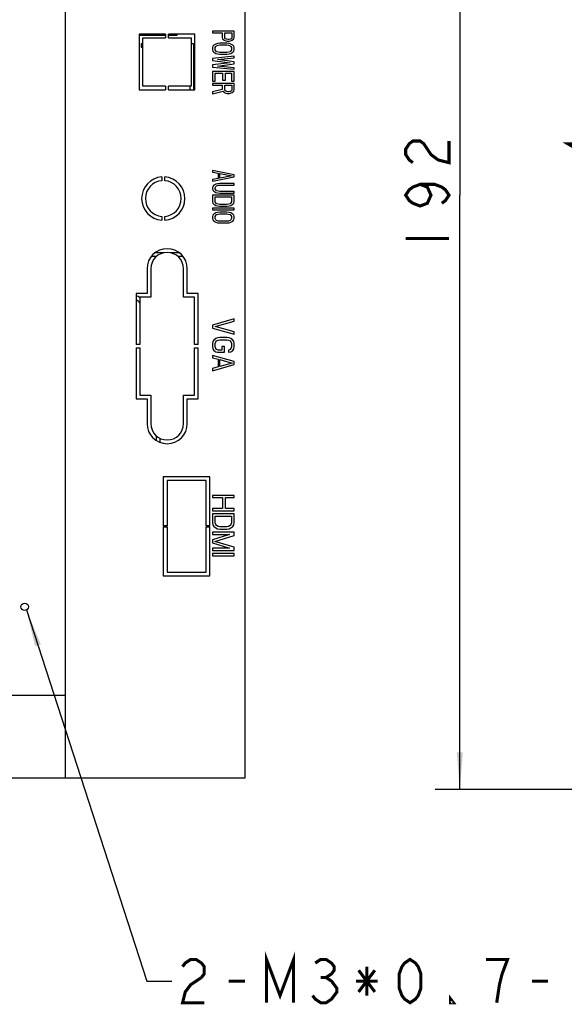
# Model space of a CAD drawing. Header units: millimetres. Extents: x 0 to 840, y 0 to 594.
# Tile 8 of 33: x 192 to 280, y 291 to 450. Entities that reach past the tile are written whole.
import ezdxf

# ---------------------------------------------------------------- set-up
doc = ezdxf.new("R2010")
doc.units = ezdxf.units.MM
doc.header["$LTSCALE"] = 46.2
doc.layers.get('0').update_dxf_attribs({"linetype": 'CONTINUOUS'})
for name, color, linetype in [('123GDU1040面板总_DXF_DIMENSION', 7, 'CONTINUOUS'), ('GDU1040-01-01_DXF_TEXT', 7, 'CONTINUOUS'), ('GDU1040-01-0DXF_CONTINUOUS_LINE', 7, 'CONTINUOUS')]:
    doc.layers.add(name, color=color, linetype=linetype)
doc.dimstyles.new('DIMSTYLE_1', dxfattribs={"dimtxt": 7, "dimasz": 6, "dimexe": 2, "dimexo": 1, "dimgap": 0.875, "dimtad": 1, "dimdsep": 46, "dimtxsty": 'Standard', "dimblk": '_FILLED', "dimblk1": '_FILLED', "dimblk2": '_FILLED', "dimcen": 0.09, "dimadec": 0, "dimazin": 0, "dimtp": 0.2, "dimtm": 0.2, "dimtfac": 1, "dimtofl": 0, "dimtmove": 0, "dimatfit": 3, "dimldrblk": '_FILLED', "dimfxl": 1, "dimtolj": 1, "dimarcsym": 0})
doc.dimstyles.get("Standard").update_dxf_attribs({"dimtxt": 7, "dimasz": 6, "dimexe": 2, "dimexo": 1, "dimtad": 1, "dimdsep": 46, "dimtxsty": 'Standard', "dimblk": '_FILLED', "dimblk1": '_FILLED', "dimblk2": '_FILLED', "dimcen": 0.09, "dimadec": 0, "dimazin": 0, "dimtol": 1, "dimtp": 0.01, "dimtm": 0.01, "dimtfac": 1, "dimtofl": 0, "dimtmove": 0, "dimatfit": 3, "dimldrblk": '_FILLED', "dimfxl": 1, "dimtolj": 1, "dimarcsym": 0})

# ---------------------------------------------------------------- blocks, each defined once
blk = doc.blocks.new('_FILLED')
at = {"color": 0, "linetype": 'ByBlock'}
blk.add_solid([(0, 0), (-1, 0.083), (-1, -0.083)], dxfattribs=at)
blk = doc.blocks.new('*D6')
at = {"layer": '123GDU1040面板总_DXF_DIMENSION', "color": 1, "linetype": 'Continuous', "transparency": 16777216}
for p, q in [((311.75, 518.06), (259.23, 518.06)), ((263.23, 518.06), (263.23, 422.06)), ((263.23, 326.06), (263.23, 422.06)), ((311.75, 326.06), (259.23, 326.06))]:
    blk.add_line(p, q, dxfattribs=at)
at = {"layer": '123GDU1040面板总_DXF_DIMENSION', "color": 1, "linetype": 'Continuous', "transparency": 16777216, "xscale": 6, "yscale": 6, "zscale": 6}
for p, rotation in [((263.23, 518.06), 90), ((263.23, 326.06), 270)]:
    blk.add_blockref('_FILLED', p, dxfattribs=dict(at, rotation=rotation))

msp = doc.modelspace()

# ---------------------------------------------------------------- linework, layer by layer
at = {"layer": '123GDU1040面板总_DXF_DIMENSION', "color": 1, "linetype": 'Continuous', "const_width": 0.5}
for points in [[(287.664, 430.377), (280.664, 430.377), (285.914, 427.314), (285.914, 431.252)], [(255.648, 427.314), (255.065, 427.752), (254.481, 428.627), (254.481, 429.502), (255.065, 430.377), (255.648, 430.814), (256.815, 430.814), (257.398, 430.377), (257.981, 429.502), (258.565, 428.627), (259.731, 427.752), (261.481, 427.314), (261.481, 430.814)], [(256.815, 423.814), (257.981, 423.377), (258.565, 422.064), (257.981, 420.752), (256.815, 420.314), (255.648, 420.752), (255.065, 421.189), (254.481, 422.064), (255.065, 422.939), (255.648, 423.377), (256.815, 423.814), (259.148, 423.814), (260.315, 423.377), (260.898, 422.939), (261.481, 422.064), (260.898, 421.189), (260.315, 420.752)], [(254.481, 415.064), (261.481, 415.064)]]:
    msp.add_lwpolyline(points, dxfattribs=at)
at = {"layer": 'GDU1040-01-01_DXF_TEXT', "color": 1, "linetype": 'Continuous', "const_width": 0.5}
for points in [[(231.999, 291.587), (231.999, 298.587), (234.186, 292.753), (236.374, 298.587), (236.374, 291.587)], [(218.436, 297.42), (218.874, 298.003), (219.749, 298.587), (220.624, 298.587), (221.499, 298.003), (221.936, 297.42), (221.936, 296.253), (221.499, 295.67)], [(239.874, 298.003), (240.749, 298.587), (241.624, 298.587), (242.499, 298.003), (242.936, 297.42), (242.936, 296.837), (242.499, 296.253), (241.624, 295.67), (242.499, 295.087), (242.936, 294.503), (243.374, 293.92), (243.374, 293.337), (242.936, 292.753), (242.499, 292.17), (241.624, 291.587), (240.749, 291.587), (239.874, 292.17), (239.436, 292.753)], [(248.186, 297.42), (248.186, 292.753)], [(255.186, 291.587), (254.311, 292.17), (253.874, 292.753), (253.436, 293.92), (253.436, 296.253), (253.874, 297.42), (254.311, 298.003), (255.186, 298.587), (256.061, 298.003), (256.499, 297.42), (256.936, 296.253), (256.936, 293.92), (256.499, 292.753), (256.061, 292.17), (255.186, 291.587)], [(269.186, 291.587), (269.624, 294.503), (270.061, 296.253), (270.499, 297.42), (270.936, 298.587), (267.436, 298.587)], [(221.499, 295.67), (219.749, 294.503), (218.874, 293.337), (218.436, 291.587), (221.936, 291.587)], [(240.749, 295.67), (241.624, 295.67)], [(246.874, 296.837), (249.499, 293.337)], [(246.874, 293.337), (249.499, 296.837)], [(225.874, 295.087), (228.499, 295.087)], [(246.436, 295.087), (249.936, 295.087)], [(274.874, 295.087), (277.499, 295.087)], [(262.186, 291.587), (261.749, 291.587), (261.749, 292.17), (262.186, 291.587)]]:
    msp.add_lwpolyline(points, dxfattribs=at)
at = {"layer": 'GDU1040-01-0DXF_CONTINUOUS_LINE', "color": 7, "linetype": 'Continuous'}
for p, q in [((199.524, 327.914), (199.524, 516.214)), ((228.524, 327.914), (228.524, 516.214)), ((215.674, 448.064), (211.424, 448.064)), ((211.424, 448.064), (211.424, 439.064)), ((215.674, 447.864), (211.424, 447.864)), ((212.024, 447.464), (215.674, 447.464)), ((212.024, 439.664), (212.024, 447.464)), ((215.674, 448.064), (215.674, 447.464)), ((220.424, 448.064), (216.174, 448.064)), ((216.174, 447.464), (216.174, 448.064)), ((217.524, 447.864), (216.174, 447.864)), ((216.174, 447.464), (219.824, 447.464)), ((217.524, 448.064), (217.524, 447.864)), ((219.824, 447.464), (219.824, 439.664)), ((220.424, 439.064), (220.424, 448.064)), ((226.774, 448.564), (223.274, 448.564)), ((223.274, 448.564), (223.274, 448.302)), ((223.274, 448.302), (224.838, 448.302)), ((224.838, 448.302), (224.838, 447.514)), ((224.838, 447.514), (224.913, 447.296)), ((224.913, 447.296), (225.136, 447.121)), ((225.136, 447.121), (225.434, 446.989)), ((225.285, 448.302), (226.402, 448.302)), ((225.285, 447.471), (225.285, 448.302)), ((225.359, 447.339), (225.285, 447.471)), ((225.508, 447.252), (225.359, 447.339)), ((225.732, 447.208), (225.508, 447.252)), ((225.955, 447.208), (225.732, 447.208)), ((226.179, 447.252), (225.955, 447.208)), ((226.328, 447.339), (226.179, 447.252)), ((226.179, 446.989), (226.476, 447.121)), ((226.402, 447.471), (226.328, 447.339)), ((226.402, 448.302), (226.402, 447.471)), ((226.476, 447.121), (226.7, 447.296)), ((226.7, 447.296), (226.774, 447.514)), ((226.774, 447.514), (226.774, 448.564)), ((211.774, 446.564), (212.024, 446.564)), ((211.774, 446.564), (211.774, 445.964)), ((211.774, 445.964), (212.024, 445.964)), ((219.824, 446.564), (220.224, 446.564)), ((220.224, 446.564), (220.224, 439.064)), ((223.349, 446.114), (223.274, 445.896)), ((223.274, 445.896), (223.274, 445.546)), ((223.274, 445.546), (223.349, 445.327)), ((223.498, 446.289), (223.349, 446.114)), ((223.796, 446.464), (223.498, 446.289)), ((223.721, 445.896), (223.796, 446.071)), ((223.721, 445.546), (223.721, 445.896)), ((223.796, 445.371), (223.721, 445.546)), ((224.093, 446.552), (223.796, 446.464)), ((223.796, 446.071), (223.945, 446.202)), ((223.945, 446.202), (224.168, 446.289)), ((224.466, 446.596), (224.093, 446.552)), ((224.168, 446.289), (224.466, 446.333)), ((225.583, 446.596), (224.466, 446.596)), ((224.466, 446.333), (225.583, 446.333)), ((225.434, 446.989), (225.657, 446.946)), ((225.955, 446.552), (225.583, 446.596)), ((225.583, 446.333), (225.881, 446.289)), ((225.657, 446.946), (225.955, 446.946)), ((225.881, 446.289), (226.104, 446.202)), ((225.955, 446.946), (226.179, 446.989)), ((226.253, 446.464), (225.955, 446.552)), ((226.104, 446.202), (226.253, 446.071)), ((226.551, 446.289), (226.253, 446.464)), ((226.253, 446.071), (226.328, 445.896)), ((226.328, 445.546), (226.253, 445.371)), ((226.328, 445.896), (226.328, 445.546)), ((226.7, 446.114), (226.551, 446.289)), ((226.774, 445.896), (226.7, 446.114)), ((226.7, 445.327), (226.774, 445.546)), ((226.774, 445.546), (226.774, 445.896)), ((226.774, 444.496), (223.274, 444.146)), ((223.274, 444.146), (223.274, 443.796)), ((223.349, 445.327), (223.498, 445.152)), ((223.498, 445.152), (223.796, 444.977)), ((223.945, 445.239), (223.796, 445.371)), ((223.796, 444.977), (224.093, 444.889)), ((224.168, 445.152), (223.945, 445.239)), ((224.093, 444.889), (224.466, 444.846)), ((224.093, 443.971), (226.774, 444.233)), ((226.774, 443.621), (224.093, 443.971)), ((224.466, 445.108), (224.168, 445.152)), ((225.583, 445.108), (224.466, 445.108)), ((224.466, 444.846), (225.583, 444.846)), ((225.881, 445.152), (225.583, 445.108)), ((225.583, 444.846), (225.955, 444.889)), ((226.104, 445.239), (225.881, 445.152)), ((225.955, 444.889), (226.253, 444.977)), ((226.253, 445.371), (226.104, 445.239)), ((226.253, 444.977), (226.551, 445.152)), ((226.551, 445.152), (226.7, 445.327)), ((226.774, 444.233), (226.774, 444.496)), ((223.274, 443.796), (226.104, 443.446)), ((226.104, 443.446), (223.274, 443.096)), ((223.274, 443.096), (223.274, 442.746)), ((223.274, 442.746), (226.774, 442.396)), ((224.093, 442.921), (226.774, 443.271)), ((226.774, 442.658), (224.093, 442.921)), ((226.774, 443.271), (226.774, 443.621)), ((226.774, 442.396), (226.774, 442.658)), ((226.774, 442.046), (223.274, 442.046)), ((223.274, 442.046), (223.274, 440.471)), ((223.721, 441.783), (224.913, 441.783)), ((223.721, 440.471), (223.721, 441.783)), ((224.913, 441.783), (224.913, 440.646)), ((224.913, 440.646), (225.359, 440.646)), ((225.359, 441.783), (226.328, 441.783)), ((225.359, 440.646), (225.359, 441.783)), ((226.328, 441.783), (226.328, 440.471)), ((226.774, 440.471), (226.774, 442.046)), ((211.424, 439.064), (215.674, 439.064)), ((215.674, 439.664), (212.024, 439.664)), ((215.674, 439.664), (215.674, 439.064)), ((219.824, 439.664), (216.174, 439.664)), ((216.174, 439.064), (216.174, 439.664)), ((216.174, 439.064), (220.424, 439.064)), ((219.624, 439.664), (219.624, 439.064)), ((223.274, 440.471), (223.721, 440.471)), ((226.774, 440.121), (223.274, 440.121)), ((223.274, 440.121), (223.274, 439.858)), ((223.274, 439.858), (224.838, 439.858)), ((224.838, 439.114), (223.274, 438.764)), ((224.838, 439.858), (224.838, 439.114)), ((225.285, 439.858), (226.402, 439.858)), ((225.285, 439.027), (225.285, 439.858)), ((226.328, 440.471), (226.774, 440.471)), ((226.402, 439.858), (226.402, 439.027)), ((226.7, 438.852), (226.774, 439.071)), ((226.774, 439.071), (226.774, 440.121)), ((223.274, 438.458), (224.987, 438.852)), ((223.274, 438.764), (223.274, 438.458)), ((224.987, 438.852), (225.136, 438.677)), ((225.136, 438.677), (225.434, 438.546)), ((225.359, 438.896), (225.285, 439.027)), ((225.508, 438.808), (225.359, 438.896)), ((225.434, 438.546), (225.657, 438.502)), ((225.732, 438.764), (225.508, 438.808)), ((225.657, 438.502), (225.955, 438.502)), ((225.955, 438.764), (225.732, 438.764)), ((226.179, 438.808), (225.955, 438.764)), ((225.955, 438.502), (226.179, 438.546)), ((226.328, 438.896), (226.179, 438.808)), ((226.179, 438.546), (226.476, 438.677)), ((226.402, 439.027), (226.328, 438.896)), ((226.476, 438.677), (226.7, 438.852)), ((215.074, 425.005), (215.074, 424.403)), ((215.574, 424.403), (215.574, 425.005)), ((226.774, 425.364), (223.274, 426.064)), ((223.274, 426.064), (223.274, 425.802)), ((223.274, 425.802), (224.168, 425.627)), ((223.274, 424.314), (226.774, 425.014)), ((224.168, 424.752), (223.274, 424.577)), ((224.168, 425.627), (224.168, 424.752)), ((224.466, 425.583), (226.476, 425.189)), ((224.466, 424.796), (224.466, 425.583)), ((226.476, 425.189), (224.466, 424.796)), ((226.774, 425.014), (226.774, 425.364)), ((223.274, 424.577), (223.274, 424.314)), ((223.349, 423.483), (223.274, 423.264)), ((223.274, 423.264), (223.274, 423.089)), ((223.498, 423.658), (223.349, 423.483)), ((223.796, 423.833), (223.498, 423.658)), ((223.721, 423.264), (223.796, 423.439)), ((223.721, 423.089), (223.721, 423.264)), ((224.093, 423.921), (223.796, 423.833)), ((223.796, 423.439), (223.945, 423.571)), ((223.945, 423.571), (224.168, 423.658)), ((224.466, 423.964), (224.093, 423.921)), ((224.168, 423.658), (224.466, 423.702)), ((226.774, 423.964), (224.466, 423.964)), ((224.466, 423.702), (226.774, 423.702)), ((226.774, 423.702), (226.774, 423.964)), ((223.274, 423.089), (223.349, 422.871)), ((226.774, 422.039), (223.274, 422.039)), ((223.274, 422.039), (223.274, 420.989)), ((223.349, 422.871), (223.498, 422.696)), ((223.498, 422.696), (223.796, 422.521)), ((223.796, 422.914), (223.721, 423.089)), ((223.721, 421.777), (226.328, 421.777)), ((223.721, 420.989), (223.721, 421.777)), ((223.945, 422.783), (223.796, 422.914)), ((223.796, 422.521), (224.093, 422.433)), ((224.168, 422.696), (223.945, 422.783)), ((224.093, 422.433), (224.466, 422.389)), ((224.466, 422.652), (224.168, 422.696)), ((226.774, 422.652), (224.466, 422.652)), ((224.466, 422.389), (226.774, 422.389)), ((226.328, 421.777), (226.328, 420.989)), ((226.774, 422.389), (226.774, 422.652)), ((226.774, 420.989), (226.774, 422.039)), ((223.274, 420.989), (223.349, 420.771)), ((223.349, 420.771), (223.498, 420.596)), ((223.498, 420.596), (223.796, 420.421)), ((223.796, 420.814), (223.721, 420.989)), ((223.945, 420.683), (223.796, 420.814)), ((223.796, 420.421), (224.093, 420.333)), ((224.168, 420.596), (223.945, 420.683)), ((224.093, 420.333), (224.466, 420.289)), ((224.466, 420.552), (224.168, 420.596)), ((225.583, 420.552), (224.466, 420.552)), ((224.466, 420.289), (225.583, 420.289)), ((225.881, 420.596), (225.583, 420.552)), ((225.583, 420.289), (225.955, 420.333)), ((226.104, 420.683), (225.881, 420.596)), ((225.955, 420.333), (226.253, 420.421)), ((226.253, 420.814), (226.104, 420.683)), ((226.328, 420.989), (226.253, 420.814)), ((226.253, 420.421), (226.551, 420.596)), ((226.551, 420.596), (226.7, 420.771)), ((226.7, 420.771), (226.774, 420.989)), ((215.074, 418.625), (215.074, 418.023)), ((215.574, 418.019), (215.574, 418.625)), ((226.774, 419.939), (223.274, 419.939)), ((223.274, 419.939), (223.274, 419.677)), ((223.274, 419.677), (226.774, 419.677)), ((223.349, 418.846), (223.274, 418.627)), ((223.274, 418.627), (223.274, 418.277)), ((223.498, 419.021), (223.349, 418.846)), ((223.796, 419.196), (223.498, 419.021)), ((223.721, 418.627), (223.796, 418.802)), ((223.721, 418.277), (223.721, 418.627)), ((224.093, 419.283), (223.796, 419.196)), ((223.796, 418.802), (223.945, 418.933)), ((223.945, 418.933), (224.168, 419.021)), ((224.466, 419.327), (224.093, 419.283)), ((224.168, 419.021), (224.466, 419.064)), ((225.583, 419.327), (224.466, 419.327)), ((224.466, 419.064), (225.583, 419.064)), ((225.955, 419.283), (225.583, 419.327)), ((225.583, 419.064), (225.881, 419.021)), ((225.881, 419.021), (226.104, 418.933)), ((226.253, 419.196), (225.955, 419.283)), ((226.104, 418.933), (226.253, 418.802)), ((226.551, 419.021), (226.253, 419.196)), ((226.253, 418.802), (226.328, 418.627)), ((226.328, 418.627), (226.328, 418.277)), ((226.7, 418.846), (226.551, 419.021)), ((226.774, 418.627), (226.7, 418.846)), ((226.774, 419.677), (226.774, 419.939)), ((226.774, 418.277), (226.774, 418.627)), ((223.274, 418.277), (223.349, 418.058)), ((223.349, 418.058), (223.498, 417.883)), ((223.498, 417.883), (223.796, 417.708)), ((223.796, 418.102), (223.721, 418.277)), ((223.945, 417.971), (223.796, 418.102)), ((223.796, 417.708), (224.093, 417.621)), ((224.168, 417.883), (223.945, 417.971)), ((224.093, 417.621), (224.466, 417.577)), ((224.466, 417.839), (224.168, 417.883)), ((225.583, 417.839), (224.466, 417.839)), ((224.466, 417.577), (225.583, 417.577)), ((225.881, 417.883), (225.583, 417.839)), ((225.583, 417.577), (225.955, 417.621)), ((226.104, 417.971), (225.881, 417.883)), ((225.955, 417.621), (226.253, 417.708)), ((226.253, 418.102), (226.104, 417.971)), ((226.328, 418.277), (226.253, 418.102)), ((226.253, 417.708), (226.551, 417.883)), ((226.551, 417.883), (226.7, 418.058)), ((226.7, 418.058), (226.774, 418.277)), ((214.23, 412.164), (213.397, 412.164)), ((215.456, 412.764), (214.005, 412.764)), ((217.894, 412.764), (216.443, 412.764)), ((218.502, 412.164), (217.669, 412.164)), ((212.699, 410.164), (212.699, 406.164)), ((213.299, 410.164), (213.299, 405.564)), ((218.599, 405.564), (218.599, 410.164)), ((219.199, 406.164), (219.199, 410.164)), ((212.699, 406.164), (210.949, 406.164)), ((210.949, 406.164), (210.949, 397.914)), ((220.949, 406.164), (219.199, 406.164)), ((220.949, 397.914), (220.949, 406.164)), ((213.299, 405.564), (211.549, 405.564)), ((211.549, 405.564), (211.549, 397.914)), ((220.349, 405.564), (218.599, 405.564)), ((220.349, 397.914), (220.349, 405.564)), ((226.774, 402.064), (223.274, 401.073)), ((223.274, 401.073), (223.274, 400.577)), ((223.721, 400.825), (226.774, 401.693)), ((226.774, 401.693), (226.774, 402.064)), ((223.274, 400.577), (226.774, 399.585)), ((226.774, 399.957), (223.721, 400.825)), ((226.774, 399.585), (226.774, 399.957)), ((211.549, 397.914), (210.949, 397.914)), ((220.949, 397.914), (220.349, 397.914)), ((223.349, 398.408), (223.274, 398.098)), ((223.274, 398.098), (223.274, 397.54)), ((223.498, 398.656), (223.349, 398.408)), ((223.796, 398.904), (223.498, 398.656)), ((223.721, 398.098), (223.796, 398.346)), ((223.721, 397.54), (223.721, 398.098)), ((224.093, 399.027), (223.796, 398.904)), ((223.796, 398.346), (223.945, 398.532)), ((223.945, 398.532), (224.168, 398.656)), ((224.466, 399.089), (224.093, 399.027)), ((224.168, 398.656), (224.466, 398.718)), ((225.583, 399.089), (224.466, 399.089)), ((224.466, 398.718), (225.583, 398.718)), ((225.955, 399.027), (225.583, 399.089)), ((225.583, 398.718), (225.881, 398.656)), ((225.881, 398.656), (226.104, 398.532)), ((226.253, 398.904), (225.955, 399.027)), ((226.104, 398.532), (226.253, 398.346)), ((226.551, 398.656), (226.253, 398.904)), ((226.253, 398.346), (226.328, 398.098)), ((226.328, 398.098), (226.328, 397.54)), ((226.7, 398.408), (226.551, 398.656)), ((226.774, 398.098), (226.7, 398.408)), ((226.774, 397.54), (226.774, 398.098)), ((210.949, 397.414), (211.549, 397.414)), ((210.949, 397.414), (210.949, 389.164)), ((211.549, 397.414), (211.549, 389.764)), ((220.349, 397.414), (220.949, 397.414)), ((220.349, 389.764), (220.349, 397.414)), ((220.949, 389.164), (220.949, 397.414)), ((223.274, 397.54), (223.349, 397.23)), ((226.774, 395.185), (223.274, 396.176)), ((223.274, 396.176), (223.274, 395.805)), ((223.349, 397.23), (223.498, 396.982)), ((223.498, 396.982), (223.796, 396.734)), ((223.796, 397.292), (223.721, 397.54)), ((223.945, 397.106), (223.796, 397.292)), ((223.796, 396.734), (224.093, 396.672)), ((224.168, 397.044), (223.945, 397.106)), ((224.093, 396.672), (225.21, 396.672)), ((224.764, 397.044), (224.168, 397.044)), ((225.21, 397.602), (224.764, 397.602)), ((224.764, 397.602), (224.764, 397.044)), ((225.21, 396.672), (225.21, 397.602)), ((226.104, 397.106), (225.881, 397.044)), ((225.881, 397.044), (225.881, 396.672)), ((225.881, 396.672), (226.253, 396.734)), ((226.253, 397.292), (226.104, 397.106)), ((226.328, 397.54), (226.253, 397.292)), ((226.253, 396.734), (226.551, 396.982)), ((226.551, 396.982), (226.7, 397.23)), ((226.7, 397.23), (226.774, 397.54)), ((223.274, 395.805), (224.168, 395.557)), ((223.274, 393.697), (226.774, 394.689)), ((224.168, 395.557), (224.168, 394.317)), ((224.466, 395.495), (226.476, 394.937)), ((224.466, 394.379), (224.466, 395.495)), ((226.476, 394.937), (224.466, 394.379)), ((226.774, 394.689), (226.774, 395.185)), ((224.168, 394.317), (223.274, 394.069)), ((223.274, 394.069), (223.274, 393.697)), ((211.549, 389.764), (213.299, 389.764)), ((213.299, 389.764), (213.299, 385.164)), ((218.599, 389.764), (220.349, 389.764)), ((218.599, 385.164), (218.599, 389.764)), ((210.949, 389.164), (212.699, 389.164)), ((212.699, 389.164), (212.699, 385.164)), ((219.199, 389.164), (220.949, 389.164)), ((219.199, 385.164), (219.199, 389.164)), ((214.174, 383.21), (214.174, 382.453)), ((214.774, 382.803), (214.774, 382.145)), ((222.824, 376.564), (215.324, 376.564)), ((215.324, 376.564), (215.324, 368.664)), ((222.224, 375.964), (215.924, 375.964)), ((215.924, 375.964), (215.924, 368.664)), ((222.224, 368.664), (222.224, 375.964)), ((222.824, 368.664), (222.824, 376.564)), ((226.774, 373.564), (223.274, 373.564)), ((223.274, 373.564), (223.274, 373.193)), ((223.274, 373.193), (224.913, 373.193)), ((224.913, 373.193), (224.913, 371.457)), ((225.359, 373.193), (226.774, 373.193)), ((225.359, 371.457), (225.359, 373.193)), ((226.774, 373.193), (226.774, 373.564)), ((224.913, 371.457), (223.274, 371.457)), ((223.274, 371.457), (223.274, 371.085)), ((223.274, 371.085), (226.774, 371.085)), ((226.774, 371.457), (225.359, 371.457)), ((226.774, 371.085), (226.774, 371.457)), ((226.774, 370.589), (223.274, 370.589)), ((223.274, 370.589), (223.274, 369.102)), ((223.274, 369.102), (223.349, 368.792)), ((223.721, 370.218), (226.328, 370.218)), ((223.721, 369.102), (223.721, 370.218)), ((223.796, 368.854), (223.721, 369.102)), ((226.328, 369.102), (226.253, 368.854)), ((226.328, 370.218), (226.328, 369.102)), ((226.7, 368.792), (226.774, 369.102)), ((226.774, 369.102), (226.774, 370.589)), ((215.924, 368.664), (215.324, 368.664)), ((215.324, 368.464), (215.924, 368.464)), ((215.324, 368.464), (215.324, 360.564)), ((215.924, 368.464), (215.924, 361.164)), ((222.824, 368.664), (222.224, 368.664)), ((222.224, 368.464), (222.824, 368.464)), ((222.224, 361.164), (222.224, 368.464)), ((222.824, 360.564), (222.824, 368.464)), ((226.774, 367.614), (223.274, 367.614)), ((223.274, 367.614), (223.274, 367.243)), ((223.349, 368.792), (223.498, 368.544)), ((223.498, 368.544), (223.796, 368.296)), ((223.945, 368.668), (223.796, 368.854)), ((223.796, 368.296), (224.093, 368.172)), ((224.168, 368.544), (223.945, 368.668)), ((224.093, 368.172), (224.466, 368.11)), ((224.466, 368.482), (224.168, 368.544)), ((225.583, 368.482), (224.466, 368.482)), ((224.466, 368.11), (225.583, 368.11)), ((225.881, 368.544), (225.583, 368.482)), ((225.583, 368.11), (225.955, 368.172)), ((226.104, 368.668), (225.881, 368.544)), ((225.955, 368.172), (226.253, 368.296)), ((226.253, 368.854), (226.104, 368.668)), ((226.253, 368.296), (226.551, 368.544)), ((226.551, 368.544), (226.7, 368.792)), ((226.774, 367.057), (226.774, 367.614)), ((223.274, 367.243), (226.03, 367.243)), ((226.03, 367.243), (223.274, 366.375)), ((223.274, 366.375), (223.274, 365.879)), ((223.647, 366.127), (226.774, 367.057)), ((226.774, 365.197), (223.647, 366.127)), ((223.274, 365.879), (226.03, 365.011)), ((226.03, 365.011), (223.274, 365.011)), ((223.274, 365.011), (223.274, 364.639)), ((223.274, 364.639), (226.774, 364.639)), ((226.774, 364.639), (226.774, 365.197)), ((226.774, 364.144), (223.274, 364.144)), ((223.274, 364.144), (223.274, 363.772)), ((223.274, 363.772), (226.774, 363.772)), ((226.774, 363.772), (226.774, 364.144)), ((215.924, 361.164), (222.224, 361.164)), ((215.324, 360.564), (222.824, 360.564)), ((199.524, 341.214), (171.024, 341.214)), ((164.524, 327.914), (228.524, 327.914))]:
    msp.add_line(p, q, dxfattribs=at)
msp.add_circle((192.924, 355.564), 0.6, dxfattribs=at)
for centre, radius, start, end in [((215.324, 421.514), 3.5, 94.09604, 265.90396), ((215.324, 421.514), 3.5, 274.09082, 85.90396), ((215.324, 421.514), 2.9, 94.94543, 265.05457), ((215.324, 421.514), 2.9, 274.94543, 85.05457), ((215.949, 410.164), 3.25, 0, 180), ((215.949, 410.164), 2.65, 0, 180), ((209.774, 403.064), 3, 53.60054, 66.80059), ((209.774, 403.064), 2.4, 42.13577, 60.63455), ((215.949, 385.164), 3.25, 180, 360), ((215.949, 385.164), 2.65, 180, 360)]:
    msp.add_arc(centre, radius, start, end, dxfattribs=at)

# ---------------------------------------------------------------- dimensions: what is measured, and where the dimension line sits
at = {"layer": '123GDU1040面板总_DXF_DIMENSION', "color": 1, "linetype": 'Continuous'}
dim = msp.add_linear_dim(base=(263.231, 326.064), p1=(312.755, 518.064), p2=(312.755, 326.064), angle=270, dimstyle='DIMSTYLE_1', dxfattribs=at)
dim.commit()
dim.dimension.update_dxf_attribs({"geometry": '*D6', "text_midpoint": (263.231, 411.564), "dimtype": 160})

# ---------------------------------------------------------------- leaders
at = {"layer": 'GDU1040-01-01_DXF_TEXT', "color": 1, "linetype": 'Continuous'}
msp.add_leader([(193.224, 355.045), (212.686, 295.087), (216.686, 295.087)], dimstyle='Standard', override={"dimtad": 0}, dxfattribs=at)

doc.saveas('drawing.dxf')
